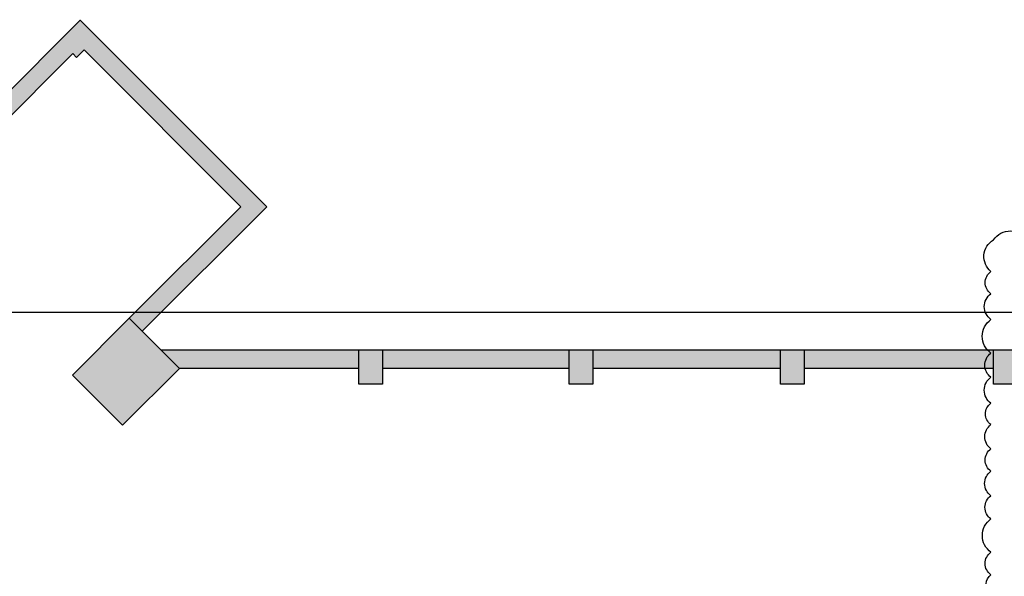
# Model space of a CAD drawing. Header units: millimetres. Extents: x 2985995 to 3127507, y -509231 to -458405.
# Tile 52 of 97: x 3030952 to 3045925, y -466867 to -458405. Entities that reach past the tile are written whole.
import ezdxf

# ---------------------------------------------------------------- set-up
doc = ezdxf.new("R2010")
doc.units = ezdxf.units.MM
doc.header["$LTSCALE"] = 1000
doc.header["$MEASUREMENT"] = 0
for name, color, linetype, lineweight in [('A-COLUMN', 7, 'CONTINUOUS', 30), ('A-Column Hatch', 252, 'CONTINUOUS', 9), ('A-Wall Hatch', 252, 'CONTINUOUS', 5), ('WALL', 1, 'CONTINUOUS', 5)]:
    doc.layers.add(name, color=color, linetype=linetype, lineweight=lineweight)
doc.layers.add('A-Wall Full', color=201, linetype='CONTINUOUS')
doc.layers.add('Equipment', color=5, linetype='CONTINUOUS')

msp = doc.modelspace()

# ---------------------------------------------------------------- hatches: boundary and pattern name
at = {"layer": 'A-Column Hatch'}
h = msp.add_hatch(color=256, dxfattribs=at)
h.dxf.hatch_style = 1
h.paths.add_polyline_path([(3026775.363957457, -463510.1321961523), (3026464.236973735, -463821.2591798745), (3026718.795414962, -464075.8176211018), (3027029.922398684, -463764.6906373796)])
h.paths.add_polyline_path([(3024859.104580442, -471139.8143651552), (3024321.70342674, -471677.2155188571), (3024866.175648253, -472221.6877403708), (3025403.576801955, -471684.286586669)])
h.paths.add_polyline_path([(3032616.065970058, -462944.4467712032), (3031753.39569701, -463807.1170442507), (3032517.071020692, -464570.7923679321), (3033379.741293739, -463708.1220948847)])
h.paths.add_polyline_path([(3036469.741293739, -463428.1220948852), (3036109.741293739, -463428.1220948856), (3036109.741293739, -463948.1220948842), (3036469.741293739, -463948.1220948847)])
h.paths.add_polyline_path([(3039669.741293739, -463428.1220948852), (3039309.74129374, -463428.1220948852), (3039309.74129374, -463948.1220948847), (3039669.74129374, -463948.1220948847)])
h.paths.add_polyline_path([(3042879.74129374, -463428.1220948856), (3042519.74129374, -463428.1220948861), (3042519.741293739, -463948.1220948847), (3042879.74129374, -463948.1220948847)])
h.paths.add_polyline_path([(3046089.74129374, -463428.1220948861), (3045759.74129374, -463428.1220948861), (3045759.741293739, -463948.1220948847), (3046089.741293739, -463948.1220948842)])
h.paths.add_polyline_path([(3049279.741293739, -463428.1220948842), (3048949.74129374, -463428.1220948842), (3048949.74129374, -463958.1220948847), (3049279.74129374, -463958.1220948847)])
at = {"layer": 'A-Wall Hatch'}
h = msp.add_hatch(color=256, dxfattribs=at)
h.dxf.hatch_style = 1
h.paths.add_polyline_path([(3026775.363957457, -463510.1321961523), (3026464.236973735, -463821.2591798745), (3026718.795414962, -464075.8176211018), (3027029.922398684, -463764.6906373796), (3026973.35385619, -463708.1220948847), (3031760.466764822, -458921.0091862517), (3031817.035307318, -458977.5777287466), (3031930.172392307, -458864.4406437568), (3034313.122244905, -461247.3904963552), (3032616.065970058, -462944.4467712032), (3032814.05586879, -463142.4366699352), (3034709.10204237, -461247.3904963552), (3031873.603849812, -458411.8923037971)])
h = msp.add_hatch(color=256, dxfattribs=at)
h.dxf.hatch_style = 1
h.paths.add_polyline_path([(3033099.74129374, -463428.1220948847), (3036109.74129374, -463428.1220948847), (3036109.741293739, -463708.1220948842), (3033379.741293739, -463708.1220948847)])
h = msp.add_hatch(color=256, dxfattribs=at)
h.dxf.hatch_style = 1
h.paths.add_polyline_path([(3036469.741293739, -463428.1220948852), (3036469.741293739, -463708.1220948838), (3039309.74129374, -463708.1220948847), (3039309.74129374, -463428.1220948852)])
h = msp.add_hatch(color=256, dxfattribs=at)
h.dxf.hatch_style = 1
h.paths.add_polyline_path([(3039669.741293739, -463428.1220948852), (3039669.74129374, -463708.1220948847), (3042519.741293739, -463708.1220952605), (3042519.74129374, -463428.1220948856)])
h = msp.add_hatch(color=256, dxfattribs=at)
h.dxf.hatch_style = 1
h.paths.add_polyline_path([(3042879.74129374, -463428.1220948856), (3042879.741293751, -463708.1220952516), (3045759.74129374, -463708.1220952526), (3045759.74129374, -463428.1220948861)])

# ---------------------------------------------------------------- linework, layer by layer
at = {"layer": 'A-COLUMN'}
for p, q in [((3031753.39569701, -463807.1170442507, 8.366090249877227e-09), (3032616.065970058, -462944.4467712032, 8.366090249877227e-09)), ((3033379.741293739, -463708.1220948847, 8.366090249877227e-09), (3032616.065970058, -462944.4467712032, 8.366090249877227e-09)), ((3036469.741293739, -463428.1220948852, 8.366090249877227e-09), (3036109.741293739, -463428.1220948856, 8.366090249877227e-09)), ((3036109.741293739, -463948.1220948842, 8.366090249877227e-09), (3036109.741293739, -463428.1220948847, 8.366090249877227e-09)), ((3036469.741293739, -463428.1220948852, 8.366090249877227e-09), (3036469.741293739, -463948.1220948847, 8.366090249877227e-09)), ((3039309.74129374, -463948.1220948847, 8.366090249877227e-09), (3039309.74129374, -463428.1220948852, 8.366090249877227e-09)), ((3039669.741293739, -463428.1220948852, 8.366090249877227e-09), (3039309.74129374, -463428.1220948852, 8.366090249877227e-09)), ((3039669.741293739, -463428.1220948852, 8.366090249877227e-09), (3039669.74129374, -463948.1220948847, 8.366090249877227e-09)), ((3042879.74129374, -463428.1220948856, 8.366090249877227e-09), (3042519.74129374, -463428.1220948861, 8.366090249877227e-09)), ((3042519.741293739, -463948.1220948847, 8.366090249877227e-09), (3042519.74129374, -463428.1220948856, 8.366090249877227e-09)), ((3042879.74129374, -463428.1220948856, 8.366090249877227e-09), (3042879.74129374, -463948.1220948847, 8.366090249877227e-09)), ((3045759.741293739, -463948.1220948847, 8.366090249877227e-09), (3045759.74129374, -463428.1220948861, 8.366090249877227e-09)), ((3046089.74129374, -463428.1220948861, 8.366090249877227e-09), (3045759.74129374, -463428.1220948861, 8.366090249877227e-09)), ((3032517.071020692, -464570.7923679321, 8.366090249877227e-09), (3031753.39569701, -463807.1170442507, 8.366090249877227e-09)), ((3033379.741293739, -463708.1220948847, 8.366090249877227e-09), (3032517.071020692, -464570.7923679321, 8.366090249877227e-09)), ((3036469.741293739, -463948.1220948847, 8.366090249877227e-09), (3036109.741293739, -463948.1220948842, 8.366090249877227e-09)), ((3039669.74129374, -463948.1220948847, 8.366090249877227e-09), (3039309.74129374, -463948.1220948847, 8.366090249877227e-09)), ((3042879.74129374, -463948.1220948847, 8.366090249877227e-09), (3042519.741293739, -463948.1220948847, 8.366090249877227e-09)), ((3046089.741293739, -463948.1220948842, 8.366090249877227e-09), (3045759.741293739, -463948.1220948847, 8.366090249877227e-09))]:
    msp.add_line(p, q, dxfattribs=at)
at = {"layer": 'A-Wall Full'}
for p, q in [((3031873.603849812, -458411.8923037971, 8.366090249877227e-09), (3026464.236973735, -463821.2591798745, 8.366090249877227e-09)), ((3034709.10204237, -461247.3904963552, 8.366090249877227e-09), (3031873.603849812, -458411.8923037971, 8.366090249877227e-09)), ((3031930.172392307, -458864.4406437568, 8.366090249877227e-09), (3031817.035307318, -458977.5777287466, 8.366090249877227e-09)), ((3034313.122244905, -461247.3904963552, 8.366090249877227e-09), (3031930.172392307, -458864.4406437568, 8.366090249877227e-09)), ((3031760.466764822, -458921.0091862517, 8.366090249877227e-09), (3026973.35385619, -463708.1220948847, 8.366090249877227e-09)), ((3031817.035307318, -458977.5777287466, 8.366090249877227e-09), (3031760.466764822, -458921.0091862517, 8.366090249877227e-09)), ((3034313.122244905, -461247.3904963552, 8.366090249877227e-09), (3032616.065970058, -462944.4467712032, 8.366090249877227e-09)), ((3032814.05586879, -463142.4366699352, 8.366090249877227e-09), (3034709.10204237, -461247.3904963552, 8.366090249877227e-09)), ((3036109.741293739, -463428.1220948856, 8.366090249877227e-09), (3033099.74129374, -463428.1220948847, 8.366090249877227e-09)), ((3039309.74129374, -463428.1220948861, 8.366090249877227e-09), (3036469.74129374, -463428.1220948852, 8.366090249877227e-09)), ((3042519.741293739, -463428.1220948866, 8.366090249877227e-09), (3039669.741293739, -463428.1220948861, 8.366090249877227e-09)), ((3045759.74129374, -463428.1220948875, 8.366090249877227e-09), (3042879.74129374, -463428.1220948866, 8.366090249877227e-09)), ((3036109.741293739, -463708.1220948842, 8.366090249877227e-09), (3033379.741293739, -463708.1220948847, 8.366090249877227e-09)), ((3039309.74129374, -463708.1220948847, 8.366090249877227e-09), (3036469.74129374, -463708.1220948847, 8.366090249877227e-09)), ((3042519.741293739, -463708.1220948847, 8.366090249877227e-09), (3039669.74129374, -463708.1220948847, 8.366090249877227e-09)), ((3045759.741293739, -463708.1220948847, 8.366090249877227e-09), (3042879.74129374, -463708.1220948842, 8.366090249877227e-09))]:
    msp.add_line(p, q, dxfattribs=at)
at = {"layer": 'Equipment'}
msp.add_lwpolyline([(3045722.277491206, -467116.7360758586, -0.52056705), (3045722.277491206, -466843.9738455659, -0.52056705), (3045722.277491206, -466500.245907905, -0.52056705), (3045722.277491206, -465995.0221563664, -0.52056705), (3045722.277491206, -465640.7958514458, -0.52056705), (3045722.277491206, -465270.5859858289, -0.52056705), (3045722.277491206, -464927.566077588, -0.52056705), (3045722.277491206, -464561.2381663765, -0.52056705), (3045722.277491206, -464235.4876653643, -0.52056705), (3045722.277491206, -463839.699219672, -0.52056705), (3045722.277491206, -463474.5676340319, -0.52056705), (3045722.277491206, -462962.1903438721, -0.52056705), (3045722.277491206, -462571.5778373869, -0.52056705), (3045722.277491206, -462233.0339772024, -0.52056705), (3045760.043721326, -461751.7495364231, -0.52056705), (3046281.25917183, -461751.7495364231, -0.52056705)], format="xyb", dxfattribs=at)
msp.add_lwpolyline([(3020994.086282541, -462848.6463394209), (3076273.673074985, -462848.6463394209), (3076273.673074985, -473790.449000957), (3020994.086282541, -473790.449000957)], close=True, dxfattribs=at)
at = {"layer": 'WALL', "const_width": 10, "elevation": 8.366090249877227e-09}
for points in [[(3026775.363957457, -463510.1321961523), (3026464.236973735, -463821.2591798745), (3026718.795414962, -464075.8176211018), (3027029.922398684, -463764.6906373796), (3026973.35385619, -463708.1220948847), (3031760.466764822, -458921.0091862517), (3031817.035307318, -458977.5777287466), (3031930.172392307, -458864.4406437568), (3034313.122244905, -461247.3904963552), (3032616.065970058, -462944.4467712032), (3032814.05586879, -463142.4366699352), (3034709.10204237, -461247.3904963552), (3031873.603849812, -458411.8923037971), (3026775.363957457, -463510.1321961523)], [(3033099.74129374, -463428.1220948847), (3036109.74129374, -463428.1220948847), (3036109.741293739, -463708.1220948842), (3033379.741293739, -463708.1220948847), (3033099.74129374, -463428.1220948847)], [(3036469.741293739, -463428.1220948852), (3036469.741293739, -463708.1220948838), (3039309.74129374, -463708.1220948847), (3039309.74129374, -463428.1220948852), (3036469.74129374, -463428.1220948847)], [(3039669.741293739, -463428.1220948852), (3039669.74129374, -463708.1220948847), (3042519.741293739, -463708.1220952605), (3042519.74129374, -463428.1220948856), (3039669.741293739, -463428.1220948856)], [(3042879.74129374, -463428.1220948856), (3042879.741293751, -463708.1220952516), (3045759.74129374, -463708.1220952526), (3045759.74129374, -463428.1220948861), (3042879.74129374, -463428.1220950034)]]:
    msp.add_lwpolyline(points, dxfattribs=at)

doc.saveas('drawing.dxf')
